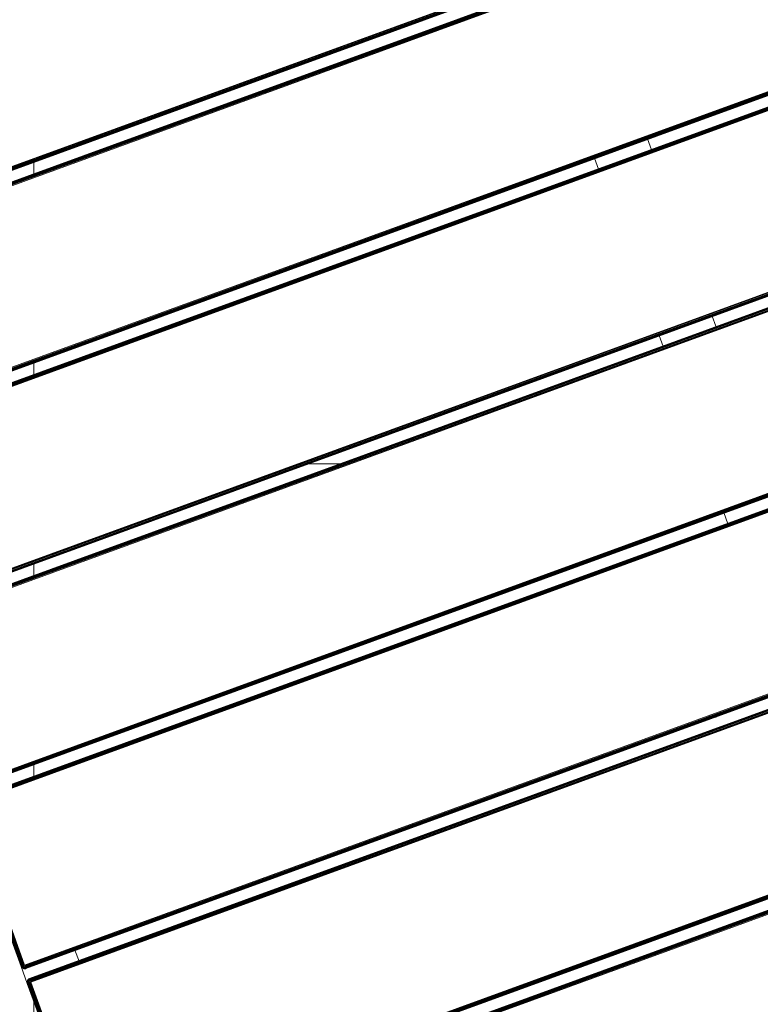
# Model space of a CAD drawing. Header units: millimetres. Extents: x -68595 to 26741, y -534 to 35396.
# Tile 80 of 172: x -57519 to -57124, y 25313 to 25838. Entities that reach past the tile are written whole.
import ezdxf

# ---------------------------------------------------------------- set-up
doc = ezdxf.new("R2010")
doc.units = ezdxf.units.MM
for name, color, linetype, lineweight, true_color in [('Furniture-1', 7, 'Continuous', 9, 0xaaaaaa), ('Kohvikulaud-1', 7, 'Continuous', 9, 0xaaaaaa), ('Surface Pattern-1', 7, 'Continuous', 9, 0x232323)]:
    doc.layers.add(name, color=color, linetype=linetype, lineweight=lineweight, true_color=true_color)

# ---------------------------------------------------------------- blocks, each defined once
blk = doc.blocks.new('MA_Kohvikulaud - Kohvikulaud_DWG-V70-Sisehoov')
at = {"layer": 'Kohvikulaud-1'}
for p, q in [((53, -448), (53, 448)), ((53.36, -448), (53.36, 448)), ((53.74, 448), (53.74, -448)), ((54.09, -448), (54.09, 448)), ((54.41, -448), (54.41, 448)), ((54.67, -448), (54.67, 448)), ((54.86, -448), (54.86, 448)), ((54.97, -448), (54.97, 448)), ((60.66, 448), (60.66, -448)), ((60.77, -448), (60.77, 448)), ((60.95, 448), (60.95, -448)), ((61.21, -448), (61.21, 448)), ((61.53, -448), (61.53, 448)), ((61.89, -448), (61.89, 448)), ((62.26, -448), (62.26, 448)), ((62.63, 448), (62.63, -448)), ((153.62, -448), (153.62, 448)), ((153.99, 448), (153.99, -448)), ((154.36, 448), (154.36, -448)), ((154.72, 448), (154.72, -448)), ((155.04, 448), (155.04, -448)), ((155.3, 448), (155.3, -448)), ((155.48, 448), (155.48, -448)), ((155.59, -448), (155.59, 448)), ((161.28, -448), (161.28, 448)), ((161.39, 448), (161.39, -448)), ((161.58, -448), (161.58, 448)), ((161.84, -448), (161.84, 448)), ((162.16, -448), (162.16, 448)), ((162.51, -448), (162.51, 448)), ((162.89, -448), (162.89, 448)), ((163.25, 448), (163.25, -448)), ((254.25, -448), (254.25, 448)), ((254.61, 448), (254.61, -448)), ((254.99, 448), (254.99, -448)), ((255.34, 448), (255.34, -448)), ((255.66, 448), (255.66, -448)), ((255.92, -448), (255.92, 448)), ((256.11, 448), (256.11, -448)), ((256.22, -448), (256.22, 448)), ((261.91, -448), (261.91, 448)), ((262.02, 448), (262.02, -448)), ((262.2, -448), (262.2, 448)), ((262.46, -448), (262.46, 448)), ((262.78, -448), (262.78, 448)), ((263.14, -448), (263.14, 448)), ((263.51, -448), (263.51, 448)), ((263.88, 448), (263.88, -448)), ((354.88, -448), (354.88, 448)), ((355.24, 448), (355.24, -448)), ((355.61, -448), (355.61, 448)), ((355.97, -448), (355.97, 448)), ((356.29, -448), (356.29, 448)), ((356.55, -448), (356.55, 448)), ((356.73, -448), (356.73, 448)), ((356.84, -448), (356.84, 448)), ((362.53, 448), (362.53, -448)), ((362.64, 448), (362.64, -448)), ((362.83, -448), (362.83, 448)), ((363.09, 448), (363.09, -448)), ((363.41, -448), (363.41, 448)), ((363.76, -448), (363.76, 448)), ((364.14, -448), (364.14, 448)), ((364.5, 448), (364.5, -448)), ((455.5, -448), (455.5, 448)), ((455.86, 448), (455.86, -448)), ((456.24, -448), (456.24, 448)), ((456.59, -448), (456.59, 448)), ((456.91, -448), (456.91, 448)), ((457.17, -448), (457.17, 448)), ((457.36, -448), (457.36, 448)), ((457.47, -448), (457.47, 448)), ((463.16, 448), (463.16, -448)), ((463.27, 448), (463.27, -448)), ((463.45, 448), (463.45, -448)), ((463.71, 448), (463.71, -448)), ((464.03, 448), (464.03, -448)), ((464.39, -448), (464.39, 448)), ((464.76, 448), (464.76, -448)), ((465.13, 448), (465.13, -448)), ((556.12, -448), (556.12, 448)), ((556.49, 448), (556.49, -448)), ((556.86, 448), (556.86, -448)), ((557.22, 448), (557.22, -448)), ((557.54, 448), (557.54, -448)), ((557.8, 448), (557.8, -448)), ((557.98, 448), (557.98, -448)), ((558.09, -448), (558.09, 448)), ((563.78, 448), (563.78, -448)), ((563.89, 448), (563.89, -448)), ((564.08, 448), (564.08, -448)), ((564.34, 448), (564.34, -448)), ((564.66, 448), (564.66, -448)), ((565.01, 448), (565.01, -448)), ((565.39, -448), (565.39, 448)), ((565.75, 448), (565.75, -448)), ((155.3, 15), (161.58, 15)), ((255.92, 15), (261.64, 15)), ((155.3, -15), (161.58, -15)), ((255.92, -15), (262.2, -15)), ((356.55, -15), (362.83, -15)), ((457.5, -55.88), (457.5, -56.42)), ((457.17, -420), (463.45, -420)), ((364.5, -448), (455.5, -448)), ((455.5, -448.36), (364.5, -448.36)), ((455.5, -448.74), (364.5, -448.74)), ((455.5, -449.09), (364.5, -449.09)), ((455.5, -449.41), (364.5, -449.41)), ((455.5, -449.67), (364.5, -449.67)), ((455.5, -449.86), (364.5, -449.86)), ((364.5, -449.97), (455.5, -449.97)), ((465.11, -450), (455.49, -450)), ((455.5, -448), (455.86, -448)), ((455.53, -448.36), (455.5, -448)), ((455.53, -448.36), (455.5, -448.74)), ((455.5, -449.09), (455.63, -448.72)), ((455.57, -448.73), (455.5, -449.09)), ((455.7, -449.08), (455.5, -449.09)), ((455.5, -449.09), (455.5, -449.41)), ((455.76, -449.39), (455.5, -449.41)), ((455.5, -449.41), (455.5, -449.67)), ((455.8, -449.65), (455.5, -449.67)), ((455.5, -449.67), (455.5, -449.86)), ((455.84, -449.83), (455.5, -449.86)), ((455.5, -449.86), (455.5, -449.97)), ((455.86, -449.93), (455.5, -449.97)), ((455.86, -449.97), (455.5, -450)), ((455.5, -449.97), (455.5, -450)), ((455.5, -450), (455.86, -449.97)), ((455.63, -448.72), (455.9, -449.02)), ((455.63, -448.72), (455.7, -449.08)), ((455.9, -449.02), (455.7, -449.08)), ((455.7, -449.08), (455.76, -449.39)), ((456.02, -449.31), (455.76, -449.39)), ((455.76, -449.39), (455.8, -449.65)), ((455.77, -448.68), (456.1, -448.92)), ((455.77, -448.68), (455.9, -449.02)), ((456.12, -449.56), (455.8, -449.65)), ((455.8, -449.65), (455.84, -449.83)), ((456.18, -449.73), (455.84, -449.83)), ((455.84, -449.83), (455.86, -449.93)), ((456.24, -448), (455.86, -448)), ((455.86, -449.93), (456.22, -449.83)), ((456.24, -449.86), (455.86, -449.97)), ((455.86, -449.97), (456.24, -449.86)), ((455.86, -449.93), (455.86, -449.97)), ((455.9, -448.62), (456.27, -448.77)), ((455.9, -448.62), (456.1, -448.92)), ((456.1, -448.92), (455.9, -449.02)), ((455.9, -449.02), (456.02, -449.31)), ((456.02, -448.52), (456.42, -448.6)), ((456.02, -448.52), (456.27, -448.77)), ((456.27, -449.18), (456.02, -449.31)), ((456.02, -449.31), (456.12, -449.56)), ((456.27, -448.77), (456.1, -448.92)), ((456.1, -448.92), (456.27, -449.18)), ((456.12, -448.4), (456.52, -448.4)), ((456.12, -448.4), (456.42, -448.6)), ((456.42, -449.4), (456.12, -449.56)), ((456.12, -449.56), (456.18, -449.73)), ((456.58, -448.2), (456.18, -448.27)), ((456.18, -448.27), (456.52, -448.4)), ((456.52, -449.56), (456.18, -449.73)), ((456.18, -449.73), (456.22, -449.83)), ((456.22, -449.83), (456.58, -449.65)), ((456.22, -449.83), (456.24, -449.86)), ((456.23, -448.07), (456.58, -448.2)), ((456.24, -448), (456.59, -448)), ((456.59, -449.67), (456.24, -449.86)), ((456.24, -449.86), (456.59, -449.67)), ((456.42, -448.6), (456.27, -448.77)), ((456.27, -448.77), (456.5, -449)), ((456.5, -449), (456.27, -449.18)), ((456.27, -449.18), (456.42, -449.4)), ((456.52, -448.4), (456.42, -448.6)), ((456.42, -448.6), (456.68, -448.77)), ((456.68, -449.18), (456.42, -449.4)), ((456.42, -449.4), (456.52, -449.56)), ((456.68, -448.77), (456.5, -449)), ((456.5, -449), (456.68, -449.18)), ((456.58, -448.2), (456.52, -448.4)), ((456.52, -448.4), (456.81, -448.52)), ((456.81, -449.31), (456.52, -449.56)), ((456.52, -449.56), (456.58, -449.65)), ((456.58, -448.2), (456.59, -448)), ((456.89, -448.26), (456.58, -448.2)), ((456.58, -449.65), (456.89, -449.39)), ((456.58, -449.65), (456.59, -449.67)), ((456.59, -448), (456.91, -448)), ((456.91, -449.41), (456.59, -449.67)), ((456.59, -449.67), (456.91, -449.41)), ((456.81, -448.52), (456.68, -448.77)), ((456.68, -448.77), (456.9, -448.92)), ((456.9, -448.92), (456.68, -449.18)), ((456.68, -449.18), (456.81, -449.31)), ((456.89, -448.26), (456.81, -448.52)), ((456.81, -448.52), (457.06, -448.62)), ((457.06, -449.02), (456.81, -449.31)), ((456.81, -449.31), (456.89, -449.39)), ((456.89, -448.26), (456.91, -448)), ((457.15, -448.3), (456.89, -448.26)), ((456.89, -449.39), (457.15, -449.08)), ((456.89, -449.39), (456.91, -449.41)), ((457.06, -448.62), (456.9, -448.92)), ((456.9, -448.92), (457.06, -449.02)), ((456.91, -448), (457.17, -448)), ((457.17, -449.09), (456.91, -449.41)), ((456.91, -449.41), (457.17, -449.09)), ((457.15, -448.3), (457.06, -448.62)), ((457.06, -448.62), (457.23, -448.68)), ((457.23, -448.68), (457.06, -449.02)), ((457.06, -449.02), (457.15, -449.08)), ((457.15, -448.3), (457.17, -448)), ((457.33, -448.34), (457.15, -448.3)), ((457.15, -449.08), (457.33, -448.72)), ((457.15, -449.08), (457.17, -449.09)), ((457.17, -448), (457.36, -448)), ((457.36, -448.74), (457.17, -449.09)), ((457.17, -449.09), (457.36, -448.74)), ((457.33, -448.34), (457.23, -448.68)), ((457.23, -448.68), (457.33, -448.72)), ((457.33, -448.34), (457.36, -448)), ((457.43, -448.36), (457.33, -448.34)), ((457.33, -448.72), (457.43, -448.36)), ((457.33, -448.72), (457.36, -448.74)), ((457.36, -448), (457.47, -448)), ((457.47, -448.36), (457.36, -448.74)), ((457.36, -448.74), (457.47, -448.36)), ((457.43, -448.36), (457.47, -448)), ((457.43, -448.36), (457.47, -448.36)), ((457.5, -448), (457.47, -448.36)), ((457.47, -448), (457.5, -448)), ((457.47, -448.36), (457.5, -448)), ((463.16, -448.36), (463.12, -448)), ((463.16, -448), (463.12, -448)), ((463.12, -448), (463.16, -448.36)), ((463.27, -448), (463.16, -448)), ((463.16, -448), (463.19, -448.36)), ((463.27, -448.74), (463.16, -448.36)), ((463.16, -448.36), (463.19, -448.36)), ((463.16, -448.36), (463.27, -448.74)), ((463.3, -448.34), (463.19, -448.36)), ((463.19, -448.36), (463.3, -448.72)), ((463.45, -448), (463.27, -448)), ((463.27, -448), (463.3, -448.34)), ((463.27, -448.74), (463.3, -448.72)), ((463.45, -449.09), (463.27, -448.74)), ((463.27, -448.74), (463.45, -449.09)), ((463.48, -448.3), (463.3, -448.34)), ((463.4, -448.68), (463.3, -448.34)), ((463.4, -448.68), (463.3, -448.72)), ((463.3, -448.72), (463.48, -449.08)), ((463.57, -448.62), (463.4, -448.68)), ((463.57, -449.02), (463.4, -448.68)), ((463.71, -448), (463.45, -448)), ((463.45, -448), (463.48, -448.3)), ((463.45, -449.09), (463.48, -449.08)), ((463.71, -449.41), (463.45, -449.09)), ((463.45, -449.09), (463.71, -449.41)), ((463.73, -448.26), (463.48, -448.3)), ((463.57, -448.62), (463.48, -448.3)), ((463.57, -449.02), (463.48, -449.08)), ((463.48, -449.08), (463.73, -449.39)), ((463.81, -448.52), (463.57, -448.62)), ((463.72, -448.92), (463.57, -448.62)), ((463.72, -448.92), (463.57, -449.02)), ((463.81, -449.31), (463.57, -449.02)), ((464.03, -448), (463.71, -448)), ((463.71, -448), (463.73, -448.26)), ((463.71, -449.41), (463.73, -449.39)), ((464.03, -449.67), (463.71, -449.41)), ((463.71, -449.41), (464.03, -449.67)), ((463.94, -448.77), (463.72, -448.92)), ((463.94, -449.18), (463.72, -448.92)), ((464.05, -448.2), (463.73, -448.26)), ((463.81, -448.52), (463.73, -448.26)), ((463.81, -449.31), (463.73, -449.39)), ((463.73, -449.39), (464.05, -449.65)), ((464.11, -448.4), (463.81, -448.52)), ((463.94, -448.77), (463.81, -448.52)), ((463.94, -449.18), (463.81, -449.31)), ((464.11, -449.56), (463.81, -449.31)), ((464.21, -448.6), (463.94, -448.77)), ((464.12, -449), (463.94, -448.77)), ((464.12, -449), (463.94, -449.18)), ((464.21, -449.4), (463.94, -449.18)), ((464.03, -448), (464.39, -448.07)), ((464.03, -448), (464.05, -448.2)), ((464.03, -448), (464.39, -448.07)), ((464.03, -449.67), (464.05, -449.65)), ((464.39, -449.86), (464.03, -449.67)), ((464.03, -449.67), (464.39, -449.86)), ((464.4, -448.13), (464.05, -448.2)), ((464.11, -448.4), (464.05, -448.2)), ((464.11, -449.56), (464.05, -449.65)), ((464.05, -449.65), (464.4, -449.83)), ((464.4, -448.13), (464.11, -448.4)), ((464.44, -448.27), (464.11, -448.4)), ((464.21, -448.6), (464.11, -448.4)), ((464.21, -449.4), (464.11, -449.56)), ((464.44, -449.73), (464.11, -449.56)), ((464.35, -448.77), (464.12, -449)), ((464.35, -449.18), (464.12, -449)), ((464.44, -448.27), (464.21, -448.6)), ((464.51, -448.4), (464.21, -448.6)), ((464.35, -448.77), (464.21, -448.6)), ((464.35, -449.18), (464.21, -449.4)), ((464.51, -449.56), (464.21, -449.4)), ((464.51, -448.4), (464.35, -448.77)), ((464.6, -448.52), (464.35, -448.77)), ((464.53, -448.92), (464.35, -448.77)), ((464.53, -448.92), (464.35, -449.18)), ((464.6, -449.31), (464.35, -449.18)), ((464.39, -448), (464.76, -448.03)), ((464.39, -449.86), (464.4, -449.83)), ((464.76, -449.97), (464.39, -449.86)), ((464.39, -449.86), (464.76, -449.97)), ((464.44, -449.73), (464.4, -449.83)), ((464.4, -449.83), (464.77, -449.93)), ((464.51, -449.56), (464.44, -449.73)), ((464.79, -449.83), (464.44, -449.73)), ((464.6, -449.31), (464.51, -449.56)), ((464.82, -449.65), (464.51, -449.56)), ((464.6, -448.52), (464.53, -448.92)), ((464.72, -448.62), (464.53, -448.92)), ((464.72, -449.02), (464.53, -448.92)), ((464.72, -449.02), (464.6, -449.31)), ((464.87, -449.39), (464.6, -449.31)), ((464.72, -448.62), (464.72, -449.02)), ((464.85, -448.68), (464.72, -449.02)), ((464.93, -449.08), (464.72, -449.02)), ((464.76, -448.03), (465.13, -448)), ((464.76, -449.97), (464.77, -449.93)), ((465.13, -450), (464.76, -449.97)), ((464.76, -449.97), (465.13, -450)), ((464.77, -449.93), (464.79, -449.83)), ((465.13, -449.97), (464.77, -449.93)), ((464.79, -449.83), (464.82, -449.65)), ((465.13, -449.86), (464.79, -449.83)), ((464.82, -449.65), (464.87, -449.39)), ((465.13, -449.67), (464.82, -449.65)), ((464.93, -449.08), (464.85, -448.68)), ((464.87, -449.39), (464.93, -449.08)), ((465.13, -449.41), (464.87, -449.39)), ((465.13, -448.74), (464.93, -449.08)), ((465.13, -449.09), (464.93, -449.08)), ((465.13, -448), (556.12, -448)), ((465.13, -448), (465.13, -448.36)), ((556.12, -448.36), (465.13, -448.36)), ((465.13, -448.36), (465.13, -448.74)), ((556.12, -448.74), (465.13, -448.74)), ((465.13, -448.74), (465.13, -449.09)), ((556.12, -449.09), (465.13, -449.09)), ((465.13, -449.09), (465.13, -449.41)), ((556.12, -449.41), (465.13, -449.41)), ((465.13, -449.41), (465.13, -449.67)), ((556.12, -449.67), (465.13, -449.67)), ((465.13, -449.67), (465.13, -449.86)), ((556.12, -449.86), (465.13, -449.86)), ((465.13, -449.86), (465.13, -449.97)), ((465.13, -449.97), (556.12, -449.97)), ((465.13, -449.97), (465.13, -450))]:
    blk.add_line(p, q, dxfattribs=at)
blk = doc.blocks.new('MA_Kohvikulaud - MA_Kohvikulaud-V71-Sisehoov')
blk.add_blockref('MA_Kohvikulaud - Kohvikulaud_DWG-V70-Sisehoov', (-357.3, 23.93))

msp = doc.modelspace()

# ---------------------------------------------------------------- hatches: boundary and pattern name
at = {"layer": 'Surface Pattern-1'}
h = msp.add_hatch(dxfattribs=at)
h.set_pattern_fill('FP_11', color=256, style=0, pattern_type=2)
h.set_pattern_definition([(180, (-60511.6, 28001.26), (-7e-14, -600), []), (270, (-60511.6, 28001.26), (600, 4e-14), [])])
h.paths.add_polyline_path([(-56372.24, 23783.07), (-52926.5, 28355.73), (-52913.6, 29348.17), (-57646.08, 29348.17), (-57646.08, 27269.19), (-59908.79, 25551.47), (-56383.81, 23788.85)])
h.paths.add_polyline_path([(-56972.18, 24224.63), (-57032.44, 24396.47), (-57028.67, 24397.82), (-57033.09, 24413.51), (-57030.77, 24414.61), (-56944.92, 24445.32), (-56962.79, 24495.28), (-57056.95, 24461.6), (-57053.35, 24451.56), (-57081.6, 24441.45), (-57240.36, 24885.25), (-57212.11, 24895.35), (-57208.52, 24885.31), (-56784.81, 25036.88), (-56788.41, 25046.92), (-56760.16, 25057.03), (-56602.05, 24613), (-56629.65, 24603.13), (-56633.24, 24613.17), (-56727.4, 24579.49), (-56709.53, 24529.53), (-56620.06, 24560.5), (-56619.77, 24560.25), (-56614.65, 24545.93), (-56609.79, 24547.61), (-56548.47, 24376.2), (-56971.16, 24224.99)])
h.paths.add_polyline_path([(-56956.88, 24270.94), (-56589.83, 24402.74), (-56599.61, 24430.07), (-56966.82, 24298.71), (-56957.9, 24273.79)])
h.paths.add_polyline_path([(-56916.67, 24455.43), (-56737.77, 24519.42), (-56755.65, 24569.39), (-56934.54, 24505.39), (-56917.53, 24457.84)])
h.paths.add_polyline_path([(-57066.17, 24576.46), (-56698.96, 24707.82), (-56700.65, 24712.53), (-57067.86, 24581.16), (-57067.33, 24579.7)])
h.paths.add_polyline_path([(-57103.64, 24681.21), (-56736.43, 24812.57), (-56738.12, 24817.27), (-57105.33, 24685.91)])
h.paths.add_polyline_path([(-57141.12, 24785.95), (-56773.91, 24917.32), (-56775.59, 24922.02), (-57142.8, 24790.66)])
h.paths.add_polyline_path([(-58248.06, 24880.15), (-58399.63, 25303.85), (-58227.79, 25364.12), (-58226.44, 25360.35), (-58210.75, 25364.77), (-58209.65, 25362.44), (-58178.94, 25276.59), (-58128.98, 25294.47), (-58162.66, 25388.62), (-58173.09, 25386.1), (-58182.81, 25413.28), (-57739.01, 25572.03), (-57728.91, 25543.79), (-57738.95, 25540.19), (-57587.38, 25116.49), (-57577.34, 25120.08), (-57567.23, 25091.84), (-58011.09, 24933.24), (-58020.63, 24961.5), (-58011.09, 24964.92), (-58044.77, 25059.07), (-58094.73, 25041.2), (-58063.76, 24951.73), (-58064.01, 24951.44), (-58078.33, 24946.32), (-58076.65, 24941.46), (-58246.71, 24880.63)])
h.paths.add_polyline_path([(-58221.96, 24921.34), (-58194.19, 24931.28), (-58325.55, 25298.49), (-58353.32, 25288.55), (-58222.35, 24922.44)])
h.paths.add_polyline_path([(-57379.52, 24953.57), (-57687.86, 25799.11), (-56841.95, 26106.4), (-56533.99, 25261.91), (-57378.33, 24954.01)])
h.paths.add_polyline_path([(-57361.62, 24992.03), (-56981.38, 25131.47), (-57005.32, 25197.14), (-57385.81, 25058.38), (-57362.81, 24995.31)])
h.paths.add_polyline_path([(-57916.44, 25030.64), (-57911.74, 25032.32), (-58043.1, 25399.53), (-58047.81, 25397.85), (-57928.21, 25063.54)])
h.paths.add_polyline_path([(-57811.69, 25068.11), (-57806.99, 25069.79), (-57938.35, 25437), (-57943.06, 25435.32), (-57835.06, 25133.42)])
h.paths.add_polyline_path([(-58104.84, 25069.45), (-58054.88, 25087.32), (-58118.87, 25266.22), (-58168.75, 25248.1), (-58105.14, 25070.31)])
h.paths.add_polyline_path([(-57706.94, 25105.58), (-57702.24, 25107.26), (-57833.6, 25474.48), (-57838.31, 25472.79), (-57708.3, 25109.38)])
h.paths.add_polyline_path([(-56952.94, 25141.06), (-56572.45, 25279.81), (-56596.65, 25346.17), (-56977.14, 25207.41), (-56953.72, 25143.19)])
h.paths.add_polyline_path([(-57418.36, 25147.64), (-57037.87, 25286.39), (-57039.79, 25291.67), (-57420.29, 25152.92)])
h.paths.add_polyline_path([(-57452.83, 25242.17), (-57072.34, 25380.92), (-57074.57, 25386.1), (-57454.76, 25247.46)])
h.paths.add_polyline_path([(-57009.68, 25296.66), (-56629.19, 25435.42), (-56631.12, 25440.7), (-57011.61, 25301.95)])
h.paths.add_polyline_path([(-57487.31, 25336.71), (-57106.82, 25475.46), (-57108.74, 25480.74), (-57489.23, 25341.99)])
h.paths.add_polyline_path([(-57044.16, 25391.2), (-56663.67, 25529.95), (-56665.59, 25535.24), (-57046.08, 25396.48)])
h.paths.add_polyline_path([(-57521.78, 25431.24), (-57141.29, 25569.99), (-57143.22, 25575.28), (-57523.71, 25436.53)])
h.paths.add_polyline_path([(-56493.85, 25436.07), (-56503.95, 25464.31), (-56493.91, 25467.91), (-56645.48, 25891.61), (-56655.52, 25888.02), (-56665.63, 25916.26), (-56221.77, 26074.86), (-56211.73, 26046.78), (-56221.77, 26043.18), (-56188.09, 25949.03), (-56138.13, 25966.9), (-56169.1, 26056.37), (-56168.85, 26056.66), (-56154.53, 26061.78), (-56156.21, 26066.64), (-55984.8, 26127.95), (-55833.23, 25704.25), (-56005.07, 25643.98), (-56006.42, 25647.75), (-56022.11, 25643.33), (-56023.21, 25645.66), (-56053.92, 25731.51), (-56103.88, 25713.63), (-56070.2, 25619.48), (-56060.15, 25623.07), (-56050.05, 25594.82), (-56492.93, 25436.39)])
h.paths.add_polyline_path([(-57078.63, 25485.74), (-56698.14, 25624.49), (-56700.07, 25629.77), (-57080.56, 25491.02)])
h.paths.add_polyline_path([(-57556.25, 25525.78), (-57175.76, 25664.53), (-57177.69, 25669.81), (-57558.18, 25531.06)])
h.paths.add_polyline_path([(-56399.26, 25533.62), (-56394.55, 25535.31), (-56525.92, 25902.52), (-56530.62, 25900.84), (-56404.18, 25547.38)])
h.paths.add_polyline_path([(-56294.51, 25571.1), (-56289.8, 25572.78), (-56421.17, 25939.99), (-56425.87, 25938.31), (-56317.88, 25636.41)])
h.paths.add_polyline_path([(-57113.1, 25580.27), (-56732.61, 25719.02), (-56734.54, 25724.31), (-57115.03, 25585.56)])
h.paths.add_polyline_path([(-56189.76, 25608.57), (-56185.05, 25610.25), (-56316.42, 25977.46), (-56321.12, 25975.78), (-56191.12, 25612.37)])
h.paths.add_polyline_path([(-57590.73, 25620.31), (-57210.24, 25759.06), (-57212.16, 25764.35), (-57592.65, 25625.6)])
h.paths.add_polyline_path([(-57147.58, 25674.81), (-56767.09, 25813.56), (-56769.01, 25818.84), (-57149.51, 25680.09), (-57147.66, 25675.03)])
h.paths.add_polyline_path([(-55907.31, 25709.61), (-55879.54, 25719.55), (-56011.34, 26086.6), (-56038.67, 26076.82), (-55910.5, 25718.53)])
h.paths.add_polyline_path([(-57625.2, 25714.85), (-57244.71, 25853.6), (-57246.64, 25858.88), (-57627.13, 25720.13)])
h.paths.add_polyline_path([(-56113.99, 25741.88), (-56064.12, 25760), (-56128.02, 25938.65), (-56177.98, 25920.78), (-56117.04, 25750.4)])
h.paths.add_polyline_path([(-57182.05, 25769.34), (-56801.56, 25908.09), (-56803.49, 25913.38), (-57183.98, 25774.63)])
h.paths.add_polyline_path([(-57216.53, 25863.88), (-56836.04, 26002.63), (-56837.96, 26007.91), (-57218.45, 25869.16)])
h.paths.add_polyline_path([(-57584.59, 25958.63), (-57743.35, 26402.43), (-57715.1, 26412.54), (-57711.51, 26402.49), (-57617.35, 26436.17), (-57635.22, 26486.13), (-57724.69, 26455.16), (-57724.98, 26455.41), (-57730.1, 26469.74), (-57734.96, 26468.05), (-57796.28, 26639.46), (-57372.58, 26791.03), (-57312.31, 26619.19), (-57316.08, 26617.84), (-57311.66, 26602.15), (-57313.99, 26601.05), (-57399.83, 26570.34), (-57381.96, 26520.38), (-57287.8, 26554.06), (-57291.4, 26564.11), (-57263.15, 26574.21), (-57104.55, 26130.36), (-57132.64, 26120.31), (-57136.23, 26130.36), (-57559.94, 25978.78), (-57556.34, 25968.74), (-57559.94, 25967.45)])
h.paths.add_polyline_path([(-57569.16, 26093.64), (-57201.95, 26225), (-57203.63, 26229.71), (-57570.85, 26098.35)])
h.paths.add_polyline_path([(-57606.63, 26198.39), (-57239.42, 26329.75), (-57241.11, 26334.46), (-57608.32, 26203.1)])
h.paths.add_polyline_path([(-55198.65, 26278.17), (-55244.1, 26281.51), (-55274.85, 26286.86), (-55309.16, 26296.5), (-55340.15, 26308.36), (-55371.17, 26324.08), (-55401.71, 26343.51), (-55426.12, 26362.63), (-55453.12, 26388.43), (-55475.67, 26414.79), (-55493.84, 26440.67), (-55510.83, 26470.73), (-55524.99, 26502.59), (-55535.87, 26535.58), (-55543.15, 26568.05), (-55547.27, 26601.24), (-55548.19, 26637.91), (-55545.81, 26669.86), (-55539.95, 26704.44), (-55531.02, 26736.73), (-55518.46, 26769.67), (-55503.39, 26799.61), (-55484.69, 26829.37), (-55462.53, 26857.49), (-55438.4, 26882.64), (-55413.29, 26904.26), (-55382.92, 26925.31), (-55356.85, 26940), (-55324.02, 26954.59), (-55287.86, 26966.24), (-55258.82, 26972.67), (-55222.86, 26976.93), (-55190.37, 26977.79), (-55155.28, 26975.09), (-55122.37, 26969.47), (-55087.42, 26959.59), (-55057.15, 26947.98), (-55026.25, 26932.33), (-54997.46, 26914.21), (-54969.15, 26891.89), (-54945.3, 26869.14), (-54921.64, 26841.55), (-54903.47, 26815.68), (-54886.83, 26786.37), (-54872.32, 26753.76), (-54861.44, 26720.79), (-54854.16, 26688.34), (-54850.03, 26654.96), (-54849.11, 26618.36), (-54851.49, 26586.5), (-54857.35, 26551.89), (-54866.28, 26519.62), (-54878.85, 26486.67), (-54893.91, 26456.74), (-54912.62, 26426.98), (-54934.77, 26398.86), (-54958.91, 26373.71), (-54984.02, 26352.08), (-55011.48, 26332.79), (-55040.46, 26316.35), (-55074.35, 26301.38), (-55106.05, 26290.96), (-55138.94, 26283.63), (-55175.94, 26279.29), (-55191.08, 26278.54)])
h.paths.add_polyline_path([(-57644.11, 26303.14), (-57276.89, 26434.5), (-57278.58, 26439.21), (-57645.79, 26307.84)])
h.paths.add_polyline_path([(-55052.02, 26355.09), (-55045.1, 26359.18), (-55051.49, 26355.4)])
h.paths.add_polyline_path([(-55026.4, 26370.45), (-55019.38, 26375.63), (-55026.34, 26370.5)])
h.paths.add_polyline_path([(-54958.53, 26432.15), (-54953.03, 26439.51), (-54958.2, 26432.59)])
h.paths.add_polyline_path([(-57589.1, 26446.28), (-57410.21, 26510.27), (-57428.32, 26560.15), (-57606.98, 26496.24), (-57592.16, 26454.81)])
h.paths.add_polyline_path([(-54924.93, 26482.71), (-54921.56, 26489.74), (-54924.81, 26482.97)])
h.paths.add_polyline_path([(-54901.85, 26538.84), (-54899.84, 26546.58), (-54901.66, 26539.57)])
h.paths.add_polyline_path([(-57745.15, 26585.59), (-57377.93, 26716.95), (-57387.87, 26744.73), (-57754.92, 26612.92), (-57747.43, 26591.96)])
h.paths.add_polyline_path([(-54890.13, 26598.38), (-54889.68, 26606.37), (-54890.09, 26599.13)])
h.paths.add_polyline_path([(-54890.25, 26659.35), (-54891.36, 26667.05), (-54890.28, 26659.52)])
h.paths.add_polyline_path([(-54896.51, 26696.28), (-54897.34, 26699.61), (-54896.88, 26697.77)])
h.paths.add_polyline_path([(-54925.57, 26774.81), (-54929.66, 26781.73), (-54925.88, 26775.33)])
h.paths.add_polyline_path([(-54940.93, 26800.42), (-54946.11, 26807.44), (-54940.98, 26800.49)])
h.paths.add_polyline_path([(-55002.63, 26868.3), (-55009.99, 26873.8), (-55002.81, 26868.43)])
h.paths.add_polyline_path([(-55053.19, 26901.9), (-55063.15, 26906.64), (-55053.45, 26902.02)])
h.paths.add_polyline_path([(-55109.32, 26924.98), (-55117.06, 26926.98), (-55110.05, 26925.16)])
h.paths.add_polyline_path([(-55168.86, 26936.7), (-55176.85, 26937.15), (-55169.61, 26936.74)])
h.paths.add_polyline_path([(-54908.65, 28393.03), (-55778.65, 28393.03), (-55778.65, 29293.03), (-54878.65, 29293.03), (-54878.65, 28393.03), (-54880.65, 28393.03)])
h.paths.add_polyline_path([(-56234.68, 28401.71), (-56558.79, 28752.86), (-56536.52, 28772.96), (-56527.3, 28762.97), (-56453.81, 28830.8), (-56489.8, 28869.79), (-56560.03, 28806.29), (-56560.75, 28806.8), (-56570.98, 28817.34), (-56574.76, 28814.39), (-56698, 28947.91), (-56367.06, 29252.83), (-56243.82, 29119.31), (-56247.02, 29115.21), (-56237.39, 29103.11), (-56237.84, 29102.35), (-56306.1, 29039.35), (-56270.11, 29000.36), (-56196.62, 29068.18), (-56206.07, 29078.42), (-56184.03, 29098.77), (-55859.92, 28747.62), (-55881.96, 28727.27), (-55891.41, 28737.51), (-56222.09, 28432.3), (-56212.64, 28422.06), (-56222.09, 28413.34)])
h.paths.add_polyline_path([(-54499.96, 28407.53), (-54520.3, 28429.57), (-54510.07, 28439.02), (-54815.28, 28769.7), (-54825.51, 28760.25), (-54845.86, 28782.29), (-54494.71, 29106.4), (-54474.37, 29084.36), (-54484.6, 29074.91), (-54416.78, 29001.43), (-54377.79, 29037.41), (-54441.29, 29107.64), (-54440.78, 29108.37), (-54430.23, 29118.59), (-54433.18, 29122.37), (-54299.66, 29245.61), (-53994.74, 28914.67), (-54128.26, 28791.43), (-54132.36, 28794.64), (-54144.46, 28785), (-54145.22, 28785.45), (-54208.23, 28853.71), (-54247.22, 28817.72), (-54179.39, 28744.23), (-54169.16, 28753.68), (-54148.81, 28731.64), (-54497.3, 28409.98)])
h.paths.add_polyline_path([(-55074.35, 28423.03), (-54908.65, 28423.03), (-54908.65, 28493.66), (-55313.65, 28493.66), (-55313.65, 28423.03)])
h.paths.add_polyline_path([(-55343.65, 28423.03), (-55343.65, 28493.66), (-55748.65, 28493.66), (-55748.65, 28423.03), (-55510.83, 28423.03)])
h.paths.add_polyline_path([(-56275.5, 28534.39), (-55988.91, 28798.91), (-55992.3, 28802.58), (-56278.89, 28538.07)])
h.paths.add_polyline_path([(-54448.66, 28536.52), (-54444.99, 28539.91), (-54709.51, 28826.5), (-54713.18, 28823.11), (-54455.15, 28543.55)])
h.paths.add_polyline_path([(-54908.65, 28588.66), (-54908.65, 28594.28), (-55313.65, 28594.28), (-55313.65, 28588.66), (-55074.35, 28588.66)])
h.paths.add_polyline_path([(-55343.65, 28588.66), (-55343.65, 28594.28), (-55748.65, 28594.28), (-55748.65, 28588.66), (-55510.83, 28588.66)])
h.paths.add_polyline_path([(-54366.91, 28611.98), (-54363.24, 28615.37), (-54627.76, 28901.95), (-54631.43, 28898.56), (-54378.43, 28624.45)])
h.paths.add_polyline_path([(-56350.95, 28616.14), (-56064.37, 28880.66), (-56067.76, 28884.33), (-56354.34, 28619.82)])
h.paths.add_polyline_path([(-54285.16, 28687.43), (-54281.49, 28690.82), (-54546.01, 28977.41), (-54549.68, 28974.02), (-54289.67, 28692.32)])
h.paths.add_polyline_path([(-55074.35, 28689.28), (-54908.65, 28689.28), (-54908.65, 28694.91), (-55313.65, 28694.91), (-55313.65, 28689.28), (-55292.59, 28689.28)])
h.paths.add_polyline_path([(-55510.83, 28689.28), (-55343.65, 28689.28), (-55343.65, 28694.91), (-55748.65, 28694.91), (-55748.65, 28689.28), (-55729.08, 28689.28)])
h.paths.add_polyline_path([(-56426.41, 28697.89), (-56139.82, 28962.41), (-56143.21, 28966.08), (-56429.8, 28701.57)])
h.paths.add_polyline_path([(-55074.35, 28789.91), (-54908.65, 28789.91), (-54908.65, 28795.53), (-55313.65, 28795.53), (-55313.65, 28789.91), (-55183.47, 28789.91)])
h.paths.add_polyline_path([(-55510.83, 28789.91), (-55343.65, 28789.91), (-55343.65, 28795.53), (-55748.65, 28795.53), (-55748.65, 28789.91), (-55729.08, 28789.91)])
h.paths.add_polyline_path([(-54267.56, 28839.76), (-54228.57, 28875.75), (-54357.97, 29014.88), (-54396.43, 28979.38), (-54285.55, 28859.25)])
h.paths.add_polyline_path([(-56431.77, 28851.14), (-56292.15, 28980.01), (-56328.14, 29019), (-56467.76, 28890.13), (-56433, 28852.47)])
h.paths.add_polyline_path([(-54908.65, 28890.53), (-54908.65, 28896.16), (-55313.65, 28896.16), (-55313.65, 28890.53), (-54965.22, 28890.53)])
h.paths.add_polyline_path([(-55748.65, 28890.53), (-55343.65, 28890.53), (-55343.65, 28896.16), (-55748.65, 28896.16)])
h.paths.add_polyline_path([(-54064.73, 28890.89), (-54043.3, 28911.17), (-54307.57, 29197.49), (-54329.25, 29177.48), (-54069.27, 28895.82)])
h.paths.add_polyline_path([(-56629.87, 28918.33), (-56343.28, 29182.85), (-56363.56, 29204.27), (-56649.88, 28940.01), (-56633.56, 28922.33)])
h.paths.add_polyline_path([(-55313.65, 28991.16), (-54908.65, 28991.16), (-54908.65, 28996.78), (-55313.65, 28996.78)])
h.paths.add_polyline_path([(-55729.08, 28991.16), (-55343.65, 28991.16), (-55343.65, 28996.78), (-55748.65, 28996.78), (-55748.65, 28991.16)])
h.paths.add_polyline_path([(-55292.59, 29091.78), (-54908.65, 29091.78), (-54908.65, 29097.41), (-55313.65, 29097.41), (-55313.65, 29091.78)])
h.paths.add_polyline_path([(-55343.65, 29091.78), (-55343.65, 29097.41), (-55748.65, 29097.41), (-55748.65, 29091.78), (-55510.83, 29091.78)])
h.paths.add_polyline_path([(-55292.59, 29192.41), (-54908.65, 29192.41), (-54908.65, 29198.03), (-55313.65, 29198.03), (-55313.65, 29192.41)])
h.paths.add_polyline_path([(-55748.65, 29192.41), (-55343.65, 29192.41), (-55343.65, 29198.03), (-55748.65, 29198.03)])

# ---------------------------------------------------------------- block references
at = {"layer": 'Furniture-1', "rotation": 290.0351301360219}
msp.add_blockref('MA_Kohvikulaud - MA_Kohvikulaud-V71-Sisehoov', (-57151.46, 25571.82), dxfattribs=at)

doc.saveas('drawing.dxf')
